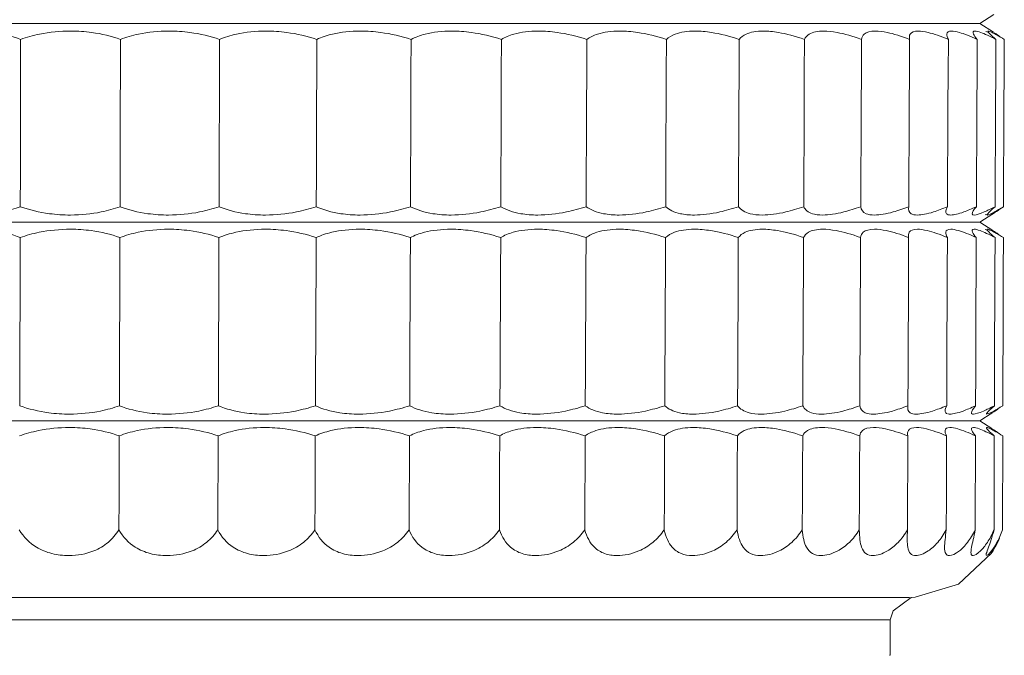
# Model space of a CAD drawing. Header units: millimetres. Extents: x 5734 to 11759, y -3101 to 7544.
# Tile 14 of 44: x 6591 to 6680, y 1407 to 1465. Entities that reach past the tile are written whole.
import ezdxf

# ---------------------------------------------------------------- set-up
doc = ezdxf.new("R2010")
doc.units = ezdxf.units.MM
doc.layers.add('E-LITE-EQPM', color=7, linetype='Continuous', lineweight=20)

# ---------------------------------------------------------------- blocks, each defined once
blk = doc.blocks.new('33395D-10 - 33395D-10 DECO FAN LED Black_wood ceiling fan with DC motor-524682-Alzado_PDF')
at = {"layer": 'E-LITE-EQPM'}
for p, q in [((6678.214, 1464.514), (6679.479, 1465.319)), ((6510, 1464.514), (6678.2, 1464.514)), ((6679.471, 1463.713), (6678.214, 1464.514)), ((6678.214, 1446.514), (6679.398, 1447.268)), ((6510, 1446.514), (6678.2, 1446.514)), ((6678.091, 1446.514), (6678.2, 1446.514)), ((6679.392, 1445.763), (6678.214, 1446.514)), ((6678.214, 1428.514), (6679.33, 1429.224)), ((6510, 1428.514), (6678.2, 1428.514)), ((6678.091, 1428.514), (6678.2, 1428.514)), ((6679.325, 1427.806), (6678.214, 1428.514)), ((6516.208, 1412.514), (6671.865, 1412.514)), ((6670.015, 1410.488), (6518.104, 1410.488)), ((6670.097, 1410.488), (6670.036, 1410.488)), ((6670.097, 1410.488), (6670.06, 1410.488)), ((6670.1, 1407.268), (6670.11, 1410.488))]:
    blk.add_line(p, q, dxfattribs=at)
at = {"layer": 'E-LITE-EQPM', "flags": 128}
for points in [[(6591.352, 1447.914), (6591.359, 1450.945), (6591.365, 1453.976), (6591.37, 1457.007), (6591.374, 1460.038), (6591.377, 1463.069)], [(6600.384, 1447.914), (6600.393, 1450.945), (6600.4, 1453.976), (6600.406, 1457.007), (6600.412, 1460.038), (6600.417, 1463.069)], [(6609.348, 1447.914), (6609.357, 1450.945), (6609.366, 1453.976), (6609.374, 1457.007), (6609.381, 1460.038), (6609.387, 1463.069)], [(6618.145, 1447.914), (6618.155, 1450.945), (6618.165, 1453.976), (6618.174, 1457.007), (6618.183, 1460.038), (6618.191, 1463.069)], [(6626.678, 1447.914), (6626.689, 1450.945), (6626.7, 1453.976), (6626.71, 1457.007), (6626.72, 1460.038), (6626.73, 1463.069)], [(6634.854, 1447.914), (6634.866, 1450.945), (6634.878, 1453.976), (6634.889, 1457.007), (6634.901, 1460.038), (6634.911, 1463.069)], [(6642.584, 1447.914), (6642.597, 1450.945), (6642.609, 1453.976), (6642.622, 1457.007), (6642.634, 1460.038), (6642.646, 1463.069)], [(6649.782, 1447.914), (6649.796, 1450.945), (6649.809, 1453.976), (6649.822, 1457.007), (6649.835, 1460.038), (6649.849, 1463.069)], [(6656.371, 1447.914), (6656.384, 1450.945), (6656.398, 1453.976), (6656.412, 1457.007), (6656.426, 1460.038), (6656.441, 1463.069)], [(6662.277, 1447.914), (6662.291, 1450.945), (6662.305, 1453.976), (6662.32, 1457.007), (6662.334, 1460.038), (6662.349, 1463.069)], [(6667.436, 1447.914), (6667.45, 1450.945), (6667.465, 1453.976), (6667.479, 1457.007), (6667.495, 1460.038), (6667.51, 1463.069)], [(6671.792, 1447.914), (6671.806, 1450.945), (6671.82, 1453.976), (6671.835, 1457.007), (6671.851, 1460.038), (6671.867, 1463.069)], [(6675.297, 1447.914), (6675.31, 1450.945), (6675.325, 1453.976), (6675.34, 1457.007), (6675.356, 1460.038), (6675.372, 1463.069)], [(6677.911, 1447.914), (6677.925, 1450.945), (6677.939, 1453.976), (6677.954, 1457.007), (6677.97, 1460.038), (6677.986, 1463.069)], [(6679.608, 1447.914), (6679.621, 1450.945), (6679.635, 1453.976), (6679.65, 1457.007), (6679.665, 1460.038), (6679.682, 1463.069)], [(6680.368, 1447.914), (6680.38, 1450.945), (6680.394, 1453.976), (6680.408, 1457.007), (6680.423, 1460.038), (6680.439, 1463.069)], [(6591.296, 1429.877), (6591.307, 1432.926), (6591.317, 1435.975), (6591.327, 1439.023), (6591.336, 1442.072), (6591.345, 1445.12)], [(6600.322, 1429.877), (6600.334, 1432.926), (6600.346, 1435.975), (6600.357, 1439.023), (6600.367, 1442.072), (6600.376, 1445.12)], [(6609.281, 1429.877), (6609.294, 1432.926), (6609.306, 1435.975), (6609.317, 1439.023), (6609.328, 1442.072), (6609.339, 1445.12)], [(6618.073, 1429.877), (6618.086, 1432.926), (6618.099, 1435.975), (6618.111, 1439.023), (6618.123, 1442.072), (6618.135, 1445.12)], [(6626.603, 1429.877), (6626.616, 1432.926), (6626.629, 1435.975), (6626.642, 1439.023), (6626.655, 1442.072), (6626.667, 1445.12)], [(6634.776, 1429.877), (6634.79, 1432.926), (6634.804, 1435.975), (6634.817, 1439.023), (6634.83, 1442.072), (6634.843, 1445.12)], [(6642.504, 1429.877), (6642.518, 1432.926), (6642.532, 1435.975), (6642.545, 1439.023), (6642.559, 1442.072), (6642.572, 1445.12)], [(6649.701, 1429.877), (6649.715, 1432.926), (6649.729, 1435.975), (6649.743, 1439.023), (6649.756, 1442.072), (6649.77, 1445.12)], [(6656.29, 1429.877), (6656.303, 1432.926), (6656.317, 1435.975), (6656.331, 1439.023), (6656.344, 1442.072), (6656.358, 1445.12)], [(6662.197, 1429.877), (6662.21, 1432.926), (6662.223, 1435.975), (6662.237, 1439.023), (6662.25, 1442.072), (6662.264, 1445.12)], [(6667.357, 1429.877), (6667.37, 1432.926), (6667.383, 1435.975), (6667.396, 1439.023), (6667.41, 1442.072), (6667.423, 1445.12)], [(6671.716, 1429.877), (6671.728, 1432.926), (6671.74, 1435.975), (6671.753, 1439.023), (6671.766, 1442.072), (6671.779, 1445.12)], [(6675.223, 1429.877), (6675.235, 1432.926), (6675.247, 1435.975), (6675.259, 1439.023), (6675.271, 1442.072), (6675.284, 1445.12)], [(6677.843, 1429.877), (6677.853, 1432.926), (6677.864, 1435.975), (6677.875, 1439.023), (6677.887, 1442.072), (6677.9, 1445.12)], [(6679.544, 1429.877), (6679.554, 1432.926), (6679.564, 1435.975), (6679.574, 1439.023), (6679.585, 1442.072), (6679.597, 1445.12)], [(6680.31, 1429.877), (6680.318, 1432.926), (6680.327, 1435.975), (6680.336, 1439.023), (6680.347, 1442.072), (6680.357, 1445.12)], [(6679.157, 1429.123), (6679.154, 1429.123), (6679.153, 1429.122)], [(6600.275, 1418.636), (6600.287, 1421.475), (6600.299, 1424.315), (6600.311, 1427.154)], [(6609.231, 1418.636), (6609.244, 1421.475), (6609.257, 1424.315), (6609.269, 1427.154)], [(6618.022, 1418.636), (6618.035, 1421.475), (6618.048, 1424.315), (6618.061, 1427.154)], [(6626.55, 1418.636), (6626.564, 1421.475), (6626.577, 1424.315), (6626.59, 1427.154)], [(6634.723, 1418.636), (6634.737, 1421.475), (6634.75, 1424.315), (6634.764, 1427.154)], [(6642.451, 1418.636), (6642.464, 1421.475), (6642.478, 1424.315), (6642.491, 1427.154)], [(6649.649, 1418.636), (6649.662, 1421.475), (6649.676, 1424.315), (6649.689, 1427.154)], [(6656.239, 1418.636), (6656.252, 1421.475), (6656.264, 1424.315), (6656.277, 1427.154)], [(6662.147, 1418.636), (6662.16, 1421.475), (6662.172, 1424.315), (6662.185, 1427.154)], [(6667.311, 1418.636), (6667.322, 1421.475), (6667.334, 1424.315), (6667.346, 1427.154)], [(6671.672, 1418.636), (6671.683, 1421.475), (6671.694, 1424.315), (6671.705, 1427.154)], [(6675.183, 1418.636), (6675.193, 1421.475), (6675.203, 1424.315), (6675.213, 1427.154)], [(6677.806, 1418.636), (6677.815, 1421.475), (6677.824, 1424.315), (6677.833, 1427.154)], [(6679.511, 1418.636), (6679.519, 1421.475), (6679.528, 1424.315), (6679.536, 1427.154)], [(6680.281, 1418.636), (6680.288, 1421.475), (6680.295, 1424.315), (6680.302, 1427.154)], [(6679.286, 1416.521), (6676.296, 1413.72), (6672.376, 1412.53), (6672.006, 1412.514)], [(6672.006, 1412.514), (6670.366, 1411.308), (6670.11, 1410.488)]]:
    blk.add_lwpolyline(points, dxfattribs=at)
at = {"layer": 'E-LITE-EQPM'}
for points, knots in [([(6587.028, 1463.827), (6587.657, 1463.826), (6589.205, 1463.721), (6590.622, 1463.362), (6591.377, 1463.069)], [0, 0, 0, 0, 0.4, 1, 1, 1, 1]), ([(6591.377, 1463.069), (6591.921, 1463.265), (6593.367, 1463.669), (6594.967, 1463.828), (6595.941, 1463.827)], [0, 0, 0, 0, 0.4, 1, 1, 1, 1]), ([(6595.941, 1463.827), (6596.572, 1463.826), (6598.141, 1463.721), (6599.615, 1463.362), (6600.417, 1463.069)], [0, 0, 0, 0, 0.4, 1, 1, 1, 1]), ([(6600.417, 1463.069), (6600.928, 1463.265), (6602.303, 1463.669), (6603.868, 1463.828), (6604.834, 1463.827)], [0, 0, 0, 0, 0.4, 1, 1, 1, 1]), ([(6604.834, 1463.827), (6605.461, 1463.826), (6607.032, 1463.721), (6608.548, 1463.362), (6609.387, 1463.069)], [0, 0, 0, 0, 0.4, 1, 1, 1, 1]), ([(6609.387, 1463.069), (6609.859, 1463.265), (6611.149, 1463.669), (6612.661, 1463.828), (6613.609, 1463.827)], [0, 0, 0, 0, 0.4, 1, 1, 1, 1]), ([(6613.609, 1463.827), (6614.224, 1463.826), (6615.782, 1463.721), (6617.323, 1463.362), (6618.191, 1463.069)], [0, 0, 0, 0, 0.4, 1, 1, 1, 1]), ([(6618.191, 1463.069), (6618.618, 1463.265), (6619.808, 1463.669), (6621.25, 1463.828), (6622.17, 1463.827)], [0, 0, 0, 0, 0.4, 1, 1, 1, 1]), ([(6622.17, 1463.827), (6622.768, 1463.826), (6624.294, 1463.721), (6625.843, 1463.362), (6626.73, 1463.069)], [0, 0, 0, 0, 0.4, 1, 1, 1, 1]), ([(6626.73, 1463.069), (6627.109, 1463.265), (6628.185, 1463.669), (6629.543, 1463.828), (6630.424, 1463.827)], [0, 0, 0, 0, 0.4, 1, 1, 1, 1]), ([(6630.424, 1463.827), (6630.997, 1463.826), (6632.475, 1463.721), (6634.016, 1463.362), (6634.911, 1463.069)], [0, 0, 0, 0, 0.4, 1, 1, 1, 1]), ([(6634.911, 1463.069), (6635.237, 1463.265), (6636.189, 1463.669), (6637.447, 1463.828), (6638.28, 1463.827)], [0, 0, 0, 0, 0.4, 1, 1, 1, 1]), ([(6638.28, 1463.827), (6638.822, 1463.826), (6640.236, 1463.721), (6641.751, 1463.362), (6642.646, 1463.069)], [0, 0, 0, 0, 0.4, 1, 1, 1, 1]), ([(6642.646, 1463.069), (6642.915, 1463.265), (6643.732, 1463.669), (6644.876, 1463.828), (6645.652, 1463.827)], [0, 0, 0, 0, 0.4, 1, 1, 1, 1]), ([(6645.652, 1463.827), (6646.156, 1463.826), (6647.492, 1463.721), (6648.964, 1463.362), (6649.849, 1463.069)], [0, 0, 0, 0, 0.4, 1, 1, 1, 1]), ([(6649.849, 1463.069), (6650.058, 1463.265), (6650.731, 1463.669), (6651.749, 1463.828), (6652.46, 1463.827)], [0, 0, 0, 0, 0.4, 1, 1, 1, 1]), ([(6652.46, 1463.827), (6652.921, 1463.826), (6654.162, 1463.721), (6655.576, 1463.362), (6656.441, 1463.069)], [0, 0, 0, 0, 0.4, 1, 1, 1, 1]), ([(6656.441, 1463.069), (6656.588, 1463.265), (6657.11, 1463.669), (6657.99, 1463.828), (6658.627, 1463.827)], [0, 0, 0, 0, 0.4, 1, 1, 1, 1]), ([(6658.627, 1463.827), (6659.041, 1463.826), (6660.175, 1463.721), (6661.514, 1463.362), (6662.349, 1463.069)], [0, 0, 0, 0, 0.4, 1, 1, 1, 1]), ([(6662.349, 1463.069), (6662.434, 1463.265), (6662.798, 1463.669), (6663.531, 1463.828), (6664.088, 1463.827)], [0, 0, 0, 0, 0.4, 1, 1, 1, 1]), ([(6664.088, 1463.827), (6664.45, 1463.826), (6665.463, 1463.721), (6666.714, 1463.362), (6667.51, 1463.069)], [0, 0, 0, 0, 0.4, 1, 1, 1, 1]), ([(6667.51, 1463.069), (6667.531, 1463.265), (6667.734, 1463.669), (6668.311, 1463.828), (6668.782, 1463.827)], [0, 0, 0, 0, 0.4, 1, 1, 1, 1]), ([(6668.782, 1463.827), (6669.088, 1463.826), (6669.97, 1463.721), (6671.118, 1463.362), (6671.867, 1463.069)], [0, 0, 0, 0, 0.4, 1, 1, 1, 1]), ([(6671.867, 1463.069), (6671.823, 1463.265), (6671.862, 1463.669), (6672.279, 1463.828), (6672.658, 1463.827)], [0, 0, 0, 0, 0.4, 1, 1, 1, 1]), ([(6672.658, 1463.827), (6672.904, 1463.826), (6673.645, 1463.721), (6674.678, 1463.362), (6675.372, 1463.069)], [0, 0, 0, 0, 0.4, 1, 1, 1, 1]), ([(6675.372, 1463.069), (6675.264, 1463.265), (6675.139, 1463.669), (6675.39, 1463.828), (6675.673, 1463.827)], [0, 0, 0, 0, 0.4, 1, 1, 1, 1]), ([(6675.673, 1463.827), (6675.857, 1463.826), (6676.449, 1463.721), (6677.356, 1463.362), (6677.986, 1463.069)], [0, 0, 0, 0, 0.4, 1, 1, 1, 1]), ([(6677.986, 1463.069), (6677.815, 1463.265), (6677.528, 1463.669), (6677.61, 1463.828), (6677.794, 1463.827)], [0, 0, 0, 0, 0.4, 1, 1, 1, 1]), ([(6677.794, 1463.827), (6677.914, 1463.826), (6678.351, 1463.721), (6679.121, 1463.362), (6679.682, 1463.069)], [0, 0, 0, 0, 0.4, 1, 1, 1, 1]), ([(6679.682, 1463.069), (6679.449, 1463.265), (6679.003, 1463.669), (6678.915, 1463.828), (6678.999, 1463.827)], [0, 0, 0, 0, 0.4, 1, 1, 1, 1]), ([(6678.999, 1463.827), (6679.053, 1463.826), (6679.329, 1463.721), (6679.955, 1463.362), (6680.439, 1463.069)], [0, 0, 0, 0, 0.4, 1, 1, 1, 1]), ([(6679.986, 1463.374), (6679.902, 1463.43), (6679.725, 1463.548), (6679.587, 1463.639), (6679.521, 1463.681)], [0.2454432, 0.2454432, 0.2454432, 0.2454432, 0.4, 0.6, 0.6, 0.6, 0.6]), ([(6591.352, 1447.914), (6590.844, 1447.719), (6589.478, 1447.319), (6587.937, 1447.16), (6586.991, 1447.159)], [0, 0, 0, 0, 0.4, 1, 1, 1, 1]), ([(6595.897, 1447.159), (6595.251, 1447.158), (6593.654, 1447.262), (6592.165, 1447.622), (6591.352, 1447.914)], [0, 0, 0, 0, 0.4, 1, 1, 1, 1]), ([(6600.384, 1447.914), (6599.845, 1447.719), (6598.416, 1447.319), (6596.847, 1447.16), (6595.897, 1447.159)], [0, 0, 0, 0, 0.4, 1, 1, 1, 1]), ([(6604.783, 1447.159), (6604.142, 1447.158), (6602.573, 1447.262), (6601.148, 1447.622), (6600.384, 1447.914)], [0, 0, 0, 0, 0.4, 1, 1, 1, 1]), ([(6609.348, 1447.914), (6608.784, 1447.719), (6607.306, 1447.319), (6605.726, 1447.16), (6604.783, 1447.159)], [0, 0, 0, 0, 0.4, 1, 1, 1, 1]), ([(6613.552, 1447.159), (6612.924, 1447.158), (6611.398, 1447.262), (6610.054, 1447.622), (6609.348, 1447.914)], [0, 0, 0, 0, 0.4, 1, 1, 1, 1]), ([(6618.145, 1447.914), (6617.562, 1447.719), (6616.052, 1447.319), (6614.478, 1447.16), (6613.552, 1447.159)], [0, 0, 0, 0, 0.4, 1, 1, 1, 1]), ([(6622.109, 1447.159), (6621.498, 1447.158), (6620.035, 1447.262), (6618.785, 1447.622), (6618.145, 1447.914)], [0, 0, 0, 0, 0.4, 1, 1, 1, 1]), ([(6626.678, 1447.914), (6626.083, 1447.719), (6624.557, 1447.319), (6623.007, 1447.16), (6622.109, 1447.159)], [0, 0, 0, 0, 0.4, 1, 1, 1, 1]), ([(6630.358, 1447.159), (6629.773, 1447.158), (6628.387, 1447.262), (6627.245, 1447.622), (6626.678, 1447.914)], [0, 0, 0, 0, 0.4, 1, 1, 1, 1]), ([(6634.854, 1447.914), (6634.253, 1447.719), (6632.729, 1447.319), (6631.218, 1447.16), (6630.358, 1447.159)], [0, 0, 0, 0, 0.4, 1, 1, 1, 1]), ([(6638.21, 1447.159), (6637.657, 1447.158), (6636.363, 1447.262), (6635.342, 1447.622), (6634.854, 1447.914)], [0, 0, 0, 0, 0.4, 1, 1, 1, 1]), ([(6642.584, 1447.914), (6641.984, 1447.719), (6640.477, 1447.319), (6639.024, 1447.16), (6638.21, 1447.159)], [0, 0, 0, 0, 0.4, 1, 1, 1, 1]), ([(6645.579, 1447.159), (6645.064, 1447.158), (6643.876, 1447.262), (6642.988, 1447.622), (6642.584, 1447.914)], [0, 0, 0, 0, 0.4, 1, 1, 1, 1]), ([(6649.782, 1447.914), (6649.19, 1447.719), (6647.718, 1447.319), (6646.337, 1447.16), (6645.579, 1447.159)], [0, 0, 0, 0, 0.4, 1, 1, 1, 1]), ([(6652.383, 1447.159), (6651.912, 1447.158), (6650.845, 1447.262), (6650.097, 1447.622), (6649.782, 1447.914)], [0, 0, 0, 0, 0.4, 1, 1, 1, 1]), ([(6656.371, 1447.914), (6655.792, 1447.719), (6654.37, 1447.319), (6653.077, 1447.16), (6652.383, 1447.159)], [0, 0, 0, 0, 0.4, 1, 1, 1, 1]), ([(6658.55, 1447.159), (6658.127, 1447.158), (6657.191, 1447.262), (6656.594, 1447.622), (6656.371, 1447.914)], [0, 0, 0, 0, 0.4, 1, 1, 1, 1]), ([(6662.277, 1447.914), (6661.718, 1447.719), (6660.363, 1447.319), (6659.172, 1447.16), (6658.55, 1447.159)], [0, 0, 0, 0, 0.4, 1, 1, 1, 1]), ([(6664.01, 1447.159), (6663.64, 1447.158), (6662.846, 1447.262), (6662.405, 1447.622), (6662.277, 1447.914)], [0, 0, 0, 0, 0.4, 1, 1, 1, 1]), ([(6667.436, 1447.914), (6666.904, 1447.719), (6665.629, 1447.319), (6664.554, 1447.16), (6664.01, 1447.159)], [0, 0, 0, 0, 0.4, 1, 1, 1, 1]), ([(6668.704, 1447.159), (6668.391, 1447.158), (6667.748, 1447.262), (6667.469, 1447.622), (6667.436, 1447.914)], [0, 0, 0, 0, 0.4, 1, 1, 1, 1]), ([(6671.792, 1447.914), (6671.292, 1447.719), (6670.112, 1447.319), (6669.163, 1447.16), (6668.704, 1447.159)], [0, 0, 0, 0, 0.4, 1, 1, 1, 1]), ([(6672.58, 1447.159), (6672.329, 1447.158), (6671.843, 1447.262), (6671.728, 1447.622), (6671.792, 1447.914)], [0, 0, 0, 0, 0.4, 1, 1, 1, 1]), ([(6675.297, 1447.914), (6674.834, 1447.719), (6673.762, 1447.319), (6672.951, 1447.16), (6672.58, 1447.159)], [0, 0, 0, 0, 0.4, 1, 1, 1, 1]), ([(6675.597, 1447.159), (6675.409, 1447.158), (6675.086, 1447.262), (6675.137, 1447.622), (6675.297, 1447.914)], [0, 0, 0, 0, 0.4, 1, 1, 1, 1]), ([(6677.911, 1447.914), (6677.492, 1447.719), (6676.539, 1447.319), (6675.874, 1447.16), (6675.597, 1447.159)], [0, 0, 0, 0, 0.4, 1, 1, 1, 1]), ([(6677.721, 1447.159), (6677.599, 1447.158), (6677.442, 1447.262), (6677.658, 1447.622), (6677.911, 1447.914)], [0, 0, 0, 0, 0.4, 1, 1, 1, 1]), ([(6679.608, 1447.914), (6679.236, 1447.719), (6678.413, 1447.319), (6677.902, 1447.16), (6677.721, 1447.159)], [0, 0, 0, 0, 0.4, 1, 1, 1, 1]), ([(6678.929, 1447.159), (6678.874, 1447.158), (6678.885, 1447.262), (6679.263, 1447.622), (6679.608, 1447.914)], [0, 0, 0, 0, 0.4, 1, 1, 1, 1]), ([(6680.368, 1447.914), (6680.047, 1447.719), (6679.364, 1447.319), (6679.011, 1447.16), (6678.929, 1447.159)], [0, 0, 0, 0, 0.4, 1, 1, 1, 1]), ([(6679.214, 1447.16), (6679.24, 1447.169), (6679.437, 1447.287), (6679.957, 1447.636), (6680.368, 1447.914)], [0, 0, 0, 0, 0.4, 1, 1, 1, 1]), ([(6586.987, 1445.872), (6587.616, 1445.871), (6589.165, 1445.766), (6590.584, 1445.41), (6591.345, 1445.12)], [0, 0, 0, 0, 0.4, 1, 1, 1, 1]), ([(6591.345, 1445.12), (6591.889, 1445.314), (6593.331, 1445.714), (6594.923, 1445.873), (6595.892, 1445.872)], [0, 0, 0, 0, 0.4, 1, 1, 1, 1]), ([(6595.892, 1445.872), (6596.524, 1445.871), (6598.093, 1445.766), (6599.569, 1445.41), (6600.376, 1445.12)], [0, 0, 0, 0, 0.4, 1, 1, 1, 1]), ([(6600.376, 1445.12), (6600.887, 1445.314), (6602.259, 1445.714), (6603.816, 1445.873), (6604.778, 1445.872)], [0, 0, 0, 0, 0.4, 1, 1, 1, 1]), ([(6604.778, 1445.872), (6605.405, 1445.871), (6606.978, 1445.766), (6608.495, 1445.41), (6609.339, 1445.12)], [0, 0, 0, 0, 0.4, 1, 1, 1, 1]), ([(6609.339, 1445.12), (6609.811, 1445.314), (6611.098, 1445.714), (6612.603, 1445.873), (6613.547, 1445.872)], [0, 0, 0, 0, 0.4, 1, 1, 1, 1]), ([(6613.547, 1445.872), (6614.163, 1445.871), (6615.721, 1445.766), (6617.263, 1445.41), (6618.135, 1445.12)], [0, 0, 0, 0, 0.4, 1, 1, 1, 1]), ([(6618.135, 1445.12), (6618.563, 1445.314), (6619.751, 1445.714), (6621.187, 1445.873), (6622.103, 1445.872)], [0, 0, 0, 0, 0.4, 1, 1, 1, 1]), ([(6622.103, 1445.872), (6622.7, 1445.871), (6624.228, 1445.766), (6625.777, 1445.41), (6626.667, 1445.12)], [0, 0, 0, 0, 0.4, 1, 1, 1, 1]), ([(6626.667, 1445.12), (6627.047, 1445.314), (6628.123, 1445.714), (6629.474, 1445.873), (6630.352, 1445.872)], [0, 0, 0, 0, 0.4, 1, 1, 1, 1]), ([(6630.352, 1445.872), (6630.924, 1445.871), (6632.404, 1445.766), (6633.944, 1445.41), (6634.843, 1445.12)], [0, 0, 0, 0, 0.4, 1, 1, 1, 1]), ([(6634.843, 1445.12), (6635.17, 1445.314), (6636.122, 1445.714), (6637.374, 1445.873), (6638.204, 1445.872)], [0, 0, 0, 0, 0.4, 1, 1, 1, 1]), ([(6638.204, 1445.872), (6638.745, 1445.871), (6640.161, 1445.766), (6641.675, 1445.41), (6642.572, 1445.12)], [0, 0, 0, 0, 0.4, 1, 1, 1, 1]), ([(6642.572, 1445.12), (6642.843, 1445.314), (6643.661, 1445.714), (6644.799, 1445.873), (6645.572, 1445.872)], [0, 0, 0, 0, 0.4, 1, 1, 1, 1]), ([(6645.572, 1445.872), (6646.077, 1445.871), (6647.413, 1445.766), (6648.884, 1445.41), (6649.77, 1445.12)], [0, 0, 0, 0, 0.4, 1, 1, 1, 1]), ([(6649.77, 1445.12), (6649.982, 1445.314), (6650.656, 1445.714), (6651.669, 1445.873), (6652.377, 1445.872)], [0, 0, 0, 0, 0.4, 1, 1, 1, 1]), ([(6652.377, 1445.872), (6652.839, 1445.871), (6654.081, 1445.766), (6655.493, 1445.41), (6656.358, 1445.12)], [0, 0, 0, 0, 0.4, 1, 1, 1, 1]), ([(6656.358, 1445.12), (6656.509, 1445.314), (6657.032, 1445.714), (6657.908, 1445.873), (6658.543, 1445.872)], [0, 0, 0, 0, 0.4, 1, 1, 1, 1]), ([(6658.543, 1445.872), (6658.957, 1445.871), (6660.092, 1445.766), (6661.43, 1445.41), (6662.264, 1445.12)], [0, 0, 0, 0, 0.4, 1, 1, 1, 1]), ([(6662.264, 1445.12), (6662.352, 1445.314), (6662.719, 1445.714), (6663.449, 1445.873), (6664.003, 1445.872)], [0, 0, 0, 0, 0.4, 1, 1, 1, 1]), ([(6664.003, 1445.872), (6664.365, 1445.871), (6665.38, 1445.766), (6666.628, 1445.41), (6667.423, 1445.12)], [0, 0, 0, 0, 0.4, 1, 1, 1, 1]), ([(6667.423, 1445.12), (6667.447, 1445.314), (6667.654, 1445.714), (6668.229, 1445.873), (6668.698, 1445.872)], [0, 0, 0, 0, 0.4, 1, 1, 1, 1]), ([(6668.698, 1445.872), (6669.003, 1445.871), (6669.886, 1445.766), (6671.033, 1445.41), (6671.779, 1445.12)], [0, 0, 0, 0, 0.4, 1, 1, 1, 1]), ([(6671.779, 1445.12), (6671.739, 1445.314), (6671.783, 1445.714), (6672.197, 1445.873), (6672.575, 1445.872)], [0, 0, 0, 0, 0.4, 1, 1, 1, 1]), ([(6672.575, 1445.872), (6672.821, 1445.871), (6673.563, 1445.766), (6674.594, 1445.41), (6675.284, 1445.12)], [0, 0, 0, 0, 0.4, 1, 1, 1, 1]), ([(6675.284, 1445.12), (6675.18, 1445.314), (6675.06, 1445.714), (6675.31, 1445.873), (6675.592, 1445.872)], [0, 0, 0, 0, 0.4, 1, 1, 1, 1]), ([(6675.592, 1445.872), (6675.776, 1445.871), (6676.369, 1445.766), (6677.273, 1445.41), (6677.9, 1445.12)], [0, 0, 0, 0, 0.4, 1, 1, 1, 1]), ([(6677.9, 1445.12), (6677.732, 1445.314), (6677.451, 1445.714), (6677.533, 1445.873), (6677.716, 1445.872)], [0, 0, 0, 0, 0.4, 1, 1, 1, 1]), ([(6677.716, 1445.872), (6677.836, 1445.871), (6678.274, 1445.766), (6679.041, 1445.41), (6679.597, 1445.12)], [0, 0, 0, 0, 0.4, 1, 1, 1, 1]), ([(6679.597, 1445.12), (6679.369, 1445.314), (6678.929, 1445.714), (6678.841, 1445.873), (6678.924, 1445.872)], [0, 0, 0, 0, 0.4, 1, 1, 1, 1]), ([(6678.924, 1445.872), (6678.979, 1445.871), (6679.256, 1445.766), (6679.879, 1445.41), (6680.357, 1445.12)], [0, 0, 0, 0, 0.4, 1, 1, 1, 1]), ([(6679.909, 1445.423), (6679.824, 1445.479), (6679.647, 1445.598), (6679.509, 1445.688), (6679.444, 1445.73)], [0.2437625, 0.2437625, 0.2437625, 0.2437625, 0.4, 0.6, 0.6, 0.6, 0.6]), ([(6595.818, 1429.122), (6595.176, 1429.122), (6593.586, 1429.227), (6592.106, 1429.587), (6591.296, 1429.877)], [0, 0, 0, 0, 0.4, 1, 1, 1, 1]), ([(6600.322, 1429.877), (6599.78, 1429.684), (6598.345, 1429.285), (6596.771, 1429.124), (6595.818, 1429.122)], [0, 0, 0, 0, 0.4, 1, 1, 1, 1]), ([(6604.699, 1429.122), (6604.062, 1429.122), (6602.499, 1429.227), (6601.083, 1429.587), (6600.322, 1429.877)], [0, 0, 0, 0, 0.4, 1, 1, 1, 1]), ([(6609.281, 1429.877), (6608.714, 1429.684), (6607.23, 1429.285), (6605.645, 1429.124), (6604.699, 1429.122)], [0, 0, 0, 0, 0.4, 1, 1, 1, 1]), ([(6613.464, 1429.122), (6612.838, 1429.122), (6611.321, 1429.227), (6609.984, 1429.587), (6609.281, 1429.877)], [0, 0, 0, 0, 0.4, 1, 1, 1, 1]), ([(6618.073, 1429.877), (6617.487, 1429.684), (6615.972, 1429.285), (6614.393, 1429.124), (6613.464, 1429.122)], [0, 0, 0, 0, 0.4, 1, 1, 1, 1]), ([(6622.017, 1429.122), (6621.41, 1429.122), (6619.953, 1429.227), (6618.711, 1429.587), (6618.073, 1429.877)], [0, 0, 0, 0, 0.4, 1, 1, 1, 1]), ([(6626.603, 1429.877), (6626.005, 1429.684), (6624.474, 1429.285), (6622.918, 1429.124), (6622.017, 1429.122)], [0, 0, 0, 0, 0.4, 1, 1, 1, 1]), ([(6630.264, 1429.122), (6629.682, 1429.122), (6628.302, 1429.227), (6627.168, 1429.587), (6626.603, 1429.877)], [0, 0, 0, 0, 0.4, 1, 1, 1, 1]), ([(6634.776, 1429.877), (6634.173, 1429.684), (6632.643, 1429.285), (6631.127, 1429.124), (6630.264, 1429.122)], [0, 0, 0, 0, 0.4, 1, 1, 1, 1]), ([(6638.114, 1429.122), (6637.564, 1429.122), (6636.277, 1429.227), (6635.263, 1429.587), (6634.776, 1429.877)], [0, 0, 0, 0, 0.4, 1, 1, 1, 1]), ([(6642.504, 1429.877), (6641.902, 1429.684), (6640.39, 1429.285), (6638.931, 1429.124), (6638.114, 1429.122)], [0, 0, 0, 0, 0.4, 1, 1, 1, 1]), ([(6645.483, 1429.122), (6644.97, 1429.122), (6643.789, 1429.227), (6642.907, 1429.587), (6642.504, 1429.877)], [0, 0, 0, 0, 0.4, 1, 1, 1, 1]), ([(6649.701, 1429.877), (6649.107, 1429.684), (6647.63, 1429.285), (6646.244, 1429.124), (6645.483, 1429.122)], [0, 0, 0, 0, 0.4, 1, 1, 1, 1]), ([(6652.288, 1429.122), (6651.819, 1429.122), (6650.757, 1429.227), (6650.016, 1429.587), (6649.701, 1429.877)], [0, 0, 0, 0, 0.4, 1, 1, 1, 1]), ([(6656.29, 1429.877), (6655.709, 1429.684), (6654.284, 1429.285), (6652.985, 1429.124), (6652.288, 1429.122)], [0, 0, 0, 0, 0.4, 1, 1, 1, 1]), ([(6658.456, 1429.122), (6658.035, 1429.122), (6657.105, 1429.227), (6656.512, 1429.587), (6656.29, 1429.877)], [0, 0, 0, 0, 0.4, 1, 1, 1, 1]), ([(6662.197, 1429.877), (6661.637, 1429.684), (6660.278, 1429.285), (6659.081, 1429.124), (6658.456, 1429.122)], [0, 0, 0, 0, 0.4, 1, 1, 1, 1]), ([(6663.919, 1429.122), (6663.551, 1429.122), (6662.762, 1429.227), (6662.325, 1429.587), (6662.197, 1429.877)], [0, 0, 0, 0, 0.4, 1, 1, 1, 1]), ([(6667.357, 1429.877), (6666.824, 1429.684), (6665.546, 1429.285), (6664.465, 1429.124), (6663.919, 1429.122)], [0, 0, 0, 0, 0.4, 1, 1, 1, 1]), ([(6668.617, 1429.122), (6668.306, 1429.122), (6667.666, 1429.227), (6667.391, 1429.587), (6667.357, 1429.877)], [0, 0, 0, 0, 0.4, 1, 1, 1, 1]), ([(6671.716, 1429.877), (6671.215, 1429.684), (6670.033, 1429.285), (6669.078, 1429.124), (6668.617, 1429.122)], [0, 0, 0, 0, 0.4, 1, 1, 1, 1]), ([(6672.498, 1429.122), (6672.248, 1429.122), (6671.765, 1429.227), (6671.653, 1429.587), (6671.716, 1429.877)], [0, 0, 0, 0, 0.4, 1, 1, 1, 1]), ([(6675.223, 1429.877), (6674.761, 1429.684), (6673.687, 1429.285), (6672.87, 1429.124), (6672.498, 1429.122)], [0, 0, 0, 0, 0.4, 1, 1, 1, 1]), ([(6675.284, 1429.153), (6675.22, 1429.174), (6675.023, 1429.299), (6675.065, 1429.587), (6675.223, 1429.877)], [0.2, 0.2, 0.2, 0.2, 0.4, 1, 1, 1, 1]), ([(6677.843, 1429.877), (6677.423, 1429.684), (6676.469, 1429.285), (6675.799, 1429.124), (6675.521, 1429.122)], [0, 0, 0, 0, 0.4, 1, 1, 1, 1]), ([(6677.513, 1429.153), (6677.482, 1429.174), (6677.417, 1429.299), (6677.591, 1429.587), (6677.843, 1429.877)], [0.2, 0.2, 0.2, 0.2, 0.4, 1, 1, 1, 1]), ([(6679.544, 1429.877), (6679.172, 1429.684), (6678.349, 1429.285), (6677.832, 1429.124), (6677.651, 1429.122)], [0, 0, 0, 0, 0.4, 1, 1, 1, 1]), ([(6678.828, 1429.149), (6678.828, 1429.17), (6678.893, 1429.294), (6679.202, 1429.587), (6679.544, 1429.877)], [0.1858121, 0.1858121, 0.1858121, 0.1858121, 0.4, 1, 1, 1, 1]), ([(6680.31, 1429.877), (6679.99, 1429.684), (6679.385, 1429.331), (6679.035, 1429.164), (6678.928, 1429.134)], [0, 0, 0, 0, 0.4, 0.8844718, 0.8844718, 0.8844718, 0.8844718]), ([(6591.285, 1427.154), (6591.827, 1427.347), (6593.262, 1427.747), (6594.847, 1427.908), (6595.812, 1427.907)], [0, 0, 0, 0, 0.4, 1, 1, 1, 1]), ([(6595.812, 1427.907), (6596.446, 1427.906), (6598.02, 1427.801), (6599.5, 1427.443), (6600.311, 1427.154)], [0, 0, 0, 0, 0.4, 1, 1, 1, 1]), ([(6600.311, 1427.154), (6600.82, 1427.347), (6602.185, 1427.747), (6603.735, 1427.908), (6604.693, 1427.907)], [0, 0, 0, 0, 0.4, 1, 1, 1, 1]), ([(6604.693, 1427.907), (6605.322, 1427.906), (6606.9, 1427.801), (6608.421, 1427.443), (6609.269, 1427.154)], [0, 0, 0, 0, 0.4, 1, 1, 1, 1]), ([(6609.269, 1427.154), (6609.74, 1427.347), (6611.02, 1427.747), (6612.517, 1427.908), (6613.458, 1427.907)], [0, 0, 0, 0, 0.4, 1, 1, 1, 1]), ([(6613.458, 1427.907), (6614.075, 1427.906), (6615.639, 1427.801), (6617.185, 1427.443), (6618.061, 1427.154)], [0, 0, 0, 0, 0.4, 1, 1, 1, 1]), ([(6618.061, 1427.154), (6618.488, 1427.347), (6619.669, 1427.747), (6621.098, 1427.908), (6622.01, 1427.907)], [0, 0, 0, 0, 0.4, 1, 1, 1, 1]), ([(6622.01, 1427.907), (6622.609, 1427.906), (6624.142, 1427.801), (6625.696, 1427.443), (6626.59, 1427.154)], [0, 0, 0, 0, 0.4, 1, 1, 1, 1]), ([(6626.59, 1427.154), (6626.969, 1427.347), (6628.039, 1427.747), (6629.383, 1427.908), (6630.257, 1427.907)], [0, 0, 0, 0, 0.4, 1, 1, 1, 1]), ([(6630.257, 1427.907), (6630.831, 1427.906), (6632.316, 1427.801), (6633.861, 1427.443), (6634.764, 1427.154)], [0, 0, 0, 0, 0.4, 1, 1, 1, 1]), ([(6634.764, 1427.154), (6635.09, 1427.347), (6636.036, 1427.747), (6637.281, 1427.908), (6638.107, 1427.907)], [0, 0, 0, 0, 0.4, 1, 1, 1, 1]), ([(6638.107, 1427.907), (6638.651, 1427.906), (6640.072, 1427.801), (6641.59, 1427.443), (6642.491, 1427.154)], [0, 0, 0, 0, 0.4, 1, 1, 1, 1]), ([(6642.491, 1427.154), (6642.762, 1427.347), (6643.574, 1427.747), (6644.706, 1427.908), (6645.476, 1427.907)], [0, 0, 0, 0, 0.4, 1, 1, 1, 1]), ([(6645.476, 1427.907), (6645.982, 1427.906), (6647.324, 1427.801), (6648.8, 1427.443), (6649.689, 1427.154)], [0, 0, 0, 0, 0.4, 1, 1, 1, 1]), ([(6649.689, 1427.154), (6649.9, 1427.347), (6650.57, 1427.747), (6651.577, 1427.908), (6652.281, 1427.907)], [0, 0, 0, 0, 0.4, 1, 1, 1, 1]), ([(6652.281, 1427.907), (6652.745, 1427.906), (6653.992, 1427.801), (6655.409, 1427.443), (6656.277, 1427.154)], [0, 0, 0, 0, 0.4, 1, 1, 1, 1]), ([(6656.277, 1427.154), (6656.428, 1427.347), (6656.947, 1427.747), (6657.818, 1427.908), (6658.45, 1427.907)], [0, 0, 0, 0, 0.4, 1, 1, 1, 1]), ([(6658.45, 1427.907), (6658.865, 1427.906), (6660.005, 1427.801), (6661.347, 1427.443), (6662.185, 1427.154)], [0, 0, 0, 0, 0.4, 1, 1, 1, 1]), ([(6662.185, 1427.154), (6662.272, 1427.347), (6662.636, 1427.747), (6663.36, 1427.908), (6663.913, 1427.907)], [0, 0, 0, 0, 0.4, 1, 1, 1, 1]), ([(6663.913, 1427.907), (6664.276, 1427.906), (6665.295, 1427.801), (6666.549, 1427.443), (6667.346, 1427.154)], [0, 0, 0, 0, 0.4, 1, 1, 1, 1]), ([(6667.346, 1427.154), (6667.37, 1427.347), (6667.574, 1427.747), (6668.144, 1427.908), (6668.611, 1427.907)], [0, 0, 0, 0, 0.4, 1, 1, 1, 1]), ([(6668.611, 1427.907), (6668.918, 1427.906), (6669.806, 1427.801), (6670.956, 1427.443), (6671.705, 1427.154)], [0, 0, 0, 0, 0.4, 1, 1, 1, 1]), ([(6671.705, 1427.154), (6671.664, 1427.347), (6671.706, 1427.747), (6672.117, 1427.908), (6672.493, 1427.907)], [0, 0, 0, 0, 0.4, 1, 1, 1, 1]), ([(6672.493, 1427.907), (6672.74, 1427.906), (6673.486, 1427.801), (6674.522, 1427.443), (6675.213, 1427.154)], [0, 0, 0, 0, 0.4, 1, 1, 1, 1]), ([(6675.213, 1427.154), (6675.109, 1427.347), (6674.989, 1427.747), (6675.235, 1427.908), (6675.516, 1427.907)], [0, 0, 0, 0, 0.4, 1, 1, 1, 1]), ([(6675.516, 1427.907), (6675.701, 1427.906), (6676.298, 1427.801), (6677.206, 1427.443), (6677.833, 1427.154)], [0, 0, 0, 0, 0.4, 1, 1, 1, 1]), ([(6677.833, 1427.154), (6677.667, 1427.347), (6677.385, 1427.747), (6677.464, 1427.908), (6677.647, 1427.907)], [0, 0, 0, 0, 0.4, 1, 1, 1, 1]), ([(6677.647, 1427.907), (6677.767, 1427.906), (6678.208, 1427.801), (6678.98, 1427.443), (6679.536, 1427.154)], [0, 0, 0, 0, 0.4, 1, 1, 1, 1]), ([(6679.536, 1427.154), (6679.309, 1427.347), (6678.869, 1427.747), (6678.78, 1427.908), (6678.862, 1427.907)], [0, 0, 0, 0, 0.4, 1, 1, 1, 1]), ([(6678.862, 1427.907), (6678.917, 1427.906), (6679.197, 1427.801), (6679.824, 1427.443), (6680.302, 1427.154)], [0, 0, 0, 0, 0.4, 1, 1, 1, 1]), ([(6679.854, 1427.457), (6679.766, 1427.516), (6679.585, 1427.637), (6679.445, 1427.729), (6679.38, 1427.771)], [0.2405886, 0.2405886, 0.2405886, 0.2405886, 0.4, 0.6, 0.6, 0.6, 0.6]), ([(6595.75, 1416.304), (6595.227, 1416.303), (6594.195, 1416.425), (6592.531, 1417.096), (6591.638, 1417.985), (6591.251, 1418.636)], [0, 0, 0, 0, 0.285714, 0.571429, 1, 1, 1, 1]), ([(6600.275, 1418.636), (6600.012, 1418.204), (6599.358, 1417.444), (6597.824, 1416.537), (6596.533, 1416.305), (6595.75, 1416.304)], [0, 0, 0, 0, 0.285714, 0.571429, 1, 1, 1, 1]), ([(6604.628, 1416.304), (6604.108, 1416.303), (6603.093, 1416.425), (6601.483, 1417.096), (6600.638, 1417.985), (6600.275, 1418.636)], [0, 0, 0, 0, 0.285714, 0.571429, 1, 1, 1, 1]), ([(6609.231, 1418.636), (6608.956, 1418.204), (6608.276, 1417.444), (6606.703, 1416.537), (6605.405, 1416.305), (6604.628, 1416.304)], [0, 0, 0, 0, 0.285714, 0.571429, 1, 1, 1, 1]), ([(6613.39, 1416.304), (6612.881, 1416.303), (6611.892, 1416.425), (6610.353, 1417.096), (6609.566, 1417.985), (6609.231, 1418.636)], [0, 0, 0, 0, 0.285714, 0.571429, 1, 1, 1, 1]), ([(6618.022, 1418.636), (6617.738, 1418.204), (6617.039, 1417.444), (6615.443, 1416.537), (6614.153, 1416.305), (6613.39, 1416.304)], [0, 0, 0, 0, 0.285714, 0.571429, 1, 1, 1, 1]), ([(6621.942, 1416.304), (6621.447, 1416.303), (6620.497, 1416.425), (6619.046, 1417.096), (6618.325, 1417.985), (6618.022, 1418.636)], [0, 0, 0, 0, 0.285714, 0.571429, 1, 1, 1, 1]), ([(6626.55, 1418.636), (6626.261, 1418.204), (6625.55, 1417.444), (6623.95, 1416.537), (6622.682, 1416.305), (6621.942, 1416.304)], [0, 0, 0, 0, 0.285714, 0.571429, 1, 1, 1, 1]), ([(6630.188, 1416.304), (6629.714, 1416.303), (6628.812, 1416.425), (6627.465, 1417.096), (6626.819, 1417.985), (6626.55, 1418.636)], [0, 0, 0, 0, 0.285714, 0.571429, 1, 1, 1, 1]), ([(6634.723, 1418.636), (6634.431, 1418.204), (6633.717, 1417.444), (6632.13, 1416.537), (6630.897, 1416.305), (6630.188, 1416.304)], [0, 0, 0, 0, 0.285714, 0.571429, 1, 1, 1, 1]), ([(6638.039, 1416.304), (6637.59, 1416.303), (6636.747, 1416.425), (6635.519, 1417.096), (6634.954, 1417.985), (6634.723, 1418.636)], [0, 0, 0, 0, 0.285714, 0.571429, 1, 1, 1, 1]), ([(6642.451, 1418.636), (6642.159, 1418.204), (6641.449, 1417.444), (6639.894, 1416.537), (6638.71, 1416.305), (6638.039, 1416.304)], [0, 0, 0, 0, 0.285714, 0.571429, 1, 1, 1, 1]), ([(6645.408, 1416.304), (6644.99, 1416.303), (6644.215, 1416.425), (6643.119, 1417.096), (6642.642, 1417.985), (6642.451, 1418.636)], [0, 0, 0, 0, 0.285714, 0.571429, 1, 1, 1, 1]), ([(6649.649, 1418.636), (6649.361, 1418.204), (6648.663, 1417.444), (6647.155, 1416.537), (6646.033, 1416.305), (6645.408, 1416.304)], [0, 0, 0, 0, 0.285714, 0.571429, 1, 1, 1, 1]), ([(6652.215, 1416.304), (6651.833, 1416.303), (6651.133, 1416.425), (6650.182, 1417.096), (6649.797, 1417.985), (6649.649, 1418.636)], [0, 0, 0, 0, 0.285714, 0.571429, 1, 1, 1, 1]), ([(6656.239, 1418.636), (6655.958, 1418.204), (6655.28, 1417.444), (6653.836, 1416.537), (6652.788, 1416.305), (6652.215, 1416.304)], [0, 0, 0, 0, 0.285714, 0.571429, 1, 1, 1, 1]), ([(6658.386, 1416.304), (6658.043, 1416.303), (6657.427, 1416.425), (6656.63, 1417.096), (6656.343, 1417.985), (6656.239, 1418.636)], [0, 0, 0, 0, 0.285714, 0.571429, 1, 1, 1, 1]), ([(6662.147, 1418.636), (6661.876, 1418.204), (6661.225, 1417.444), (6659.862, 1416.537), (6658.899, 1416.305), (6658.386, 1416.304)], [0, 0, 0, 0, 0.285714, 0.571429, 1, 1, 1, 1]), ([(6663.852, 1416.304), (6663.553, 1416.303), (6663.027, 1416.425), (6662.394, 1417.096), (6662.206, 1417.985), (6662.147, 1418.636)], [0, 0, 0, 0, 0.285714, 0.571429, 1, 1, 1, 1]), ([(6667.311, 1418.636), (6667.053, 1418.204), (6666.436, 1417.444), (6665.167, 1416.537), (6664.301, 1416.305), (6663.852, 1416.304)], [0, 0, 0, 0, 0.285714, 0.571429, 1, 1, 1, 1]), ([(6668.554, 1416.304), (6668.301, 1416.303), (6667.872, 1416.425), (6667.409, 1417.096), (6667.324, 1417.985), (6667.311, 1418.636)], [0, 0, 0, 0, 0.285714, 0.571429, 1, 1, 1, 1]), ([(6671.672, 1418.636), (6671.429, 1418.204), (6670.854, 1417.444), (6669.694, 1416.537), (6668.933, 1416.305), (6668.554, 1416.304)], [0, 0, 0, 0, 0.285714, 0.571429, 1, 1, 1, 1]), ([(6672.441, 1416.304), (6672.237, 1416.303), (6671.908, 1416.425), (6671.621, 1417.096), (6671.639, 1417.985), (6671.672, 1418.636)], [0, 0, 0, 0, 0.285714, 0.571429, 1, 1, 1, 1]), ([(6675.183, 1418.636), (6674.959, 1418.204), (6674.431, 1417.444), (6673.392, 1416.537), (6672.746, 1416.305), (6672.441, 1416.304)], [0, 0, 0, 0, 0.285714, 0.571429, 1, 1, 1, 1]), ([(6675.469, 1416.304), (6675.316, 1416.303), (6675.092, 1416.425), (6674.984, 1417.096), (6675.105, 1417.985), (6675.183, 1418.636)], [0, 0, 0, 0, 0.285714, 0.571429, 1, 1, 1, 1]), ([(6677.806, 1418.636), (6677.603, 1418.204), (6677.127, 1417.444), (6676.222, 1416.537), (6675.697, 1416.305), (6675.469, 1416.304)], [0, 0, 0, 0, 0.285714, 0.571429, 1, 1, 1, 1]), ([(6677.605, 1416.304), (6677.506, 1416.303), (6677.389, 1416.425), (6677.46, 1417.096), (6677.683, 1417.985), (6677.806, 1418.636)], [0, 0, 0, 0, 0.285714, 0.571429, 1, 1, 1, 1]), ([(6679.511, 1418.636), (6679.332, 1418.204), (6678.915, 1417.444), (6678.152, 1416.537), (6677.754, 1416.305), (6677.605, 1416.304)], [0, 0, 0, 0, 0.285714, 0.571429, 1, 1, 1, 1]), ([(6678.789, 1416.349), (6678.787, 1416.38), (6678.809, 1416.521), (6679.023, 1417.096), (6679.345, 1417.985), (6679.511, 1418.636)], [0.1428571, 0.1428571, 0.1428571, 0.1428571, 0.2857143, 0.5714286, 1, 1, 1, 1]), ([(6680.281, 1418.636), (6680.127, 1418.204), (6679.773, 1417.444), (6679.161, 1416.537), (6678.894, 1416.305), (6678.827, 1416.304)], [0, 0, 0, 0, 0.285714, 0.571429, 1, 1, 1, 1]), ([(6679.275, 1416.505), (6679.363, 1416.635), (6679.588, 1416.993), (6679.873, 1417.57), (6680.002, 1417.877)], [0.2857143, 0.2857143, 0.2857143, 0.2857143, 0.5714286, 0.8163093, 0.8163093, 0.8163093, 0.8163093]), ([(6679.212, 1416.5), (6679.245, 1416.562), (6679.328, 1416.72), (6679.44, 1416.942), (6679.502, 1417.071)], [-0.709537, -0.709537, -0.709537, -0.709537, -0.5714286, -0.4285714, -0.4285714, -0.4285714, -0.4285714])]:
    blk.add_open_spline(points, degree=3, knots=knots, dxfattribs=at)
for points in [[(6678.779, 1463.796), (6678.829, 1463.781), (6678.888, 1463.76), (6678.953, 1463.734)], [(6679.472, 1463.713), (6679.428, 1463.74), (6679.392, 1463.763), (6679.362, 1463.781)], [(6678.883, 1447.248), (6678.821, 1447.223), (6678.766, 1447.204), (6678.717, 1447.189)], [(6679.292, 1447.202), (6679.321, 1447.219), (6679.356, 1447.241), (6679.398, 1447.268)], [(6679.346, 1447.285), (6679.397, 1447.326), (6679.463, 1447.377), (6679.543, 1447.438)], [(6679.449, 1447.3), (6679.565, 1447.375), (6679.722, 1447.48), (6679.917, 1447.61)], [(6678.714, 1445.841), (6678.762, 1445.826), (6678.817, 1445.807), (6678.879, 1445.782)], [(6679.393, 1445.763), (6679.351, 1445.79), (6679.316, 1445.811), (6679.287, 1445.828)], [(6679.536, 1445.594), (6679.457, 1445.654), (6679.391, 1445.706), (6679.34, 1445.747)], [(6675.521, 1429.122), (6675.464, 1429.122), (6675.413, 1429.126), (6675.367, 1429.134)], [(6677.651, 1429.122), (6677.614, 1429.122), (6677.583, 1429.126), (6677.557, 1429.134)], [(6678.866, 1429.122), (6678.848, 1429.122), (6678.837, 1429.127), (6678.831, 1429.135)], [(6679.157, 1429.123), (6679.174, 1429.128), (6679.233, 1429.162), (6679.33, 1429.224)], [(6679.293, 1429.249), (6679.345, 1429.291), (6679.411, 1429.342), (6679.491, 1429.403)], [(6679.384, 1429.259), (6679.501, 1429.335), (6679.661, 1429.441), (6679.859, 1429.574)], [(6679.326, 1427.806), (6679.286, 1427.831), (6679.253, 1427.852), (6679.226, 1427.868)], [(6679.486, 1427.628), (6679.406, 1427.689), (6679.34, 1427.74), (6679.288, 1427.782)], [(6670.054, 1407.268), (6670.101, 1407.268), (6670.112, 1407.268), (6670.087, 1407.268)]]:
    blk.add_open_spline(points, degree=3, dxfattribs=at)

msp = doc.modelspace()

# ---------------------------------------------------------------- block references
at = {"layer": 'E-LITE-EQPM'}
msp.add_blockref('33395D-10 - 33395D-10 DECO FAN LED Black_wood ceiling fan with DC motor-524682-Alzado_PDF', (0, 0), dxfattribs=at)

doc.saveas('drawing.dxf')
